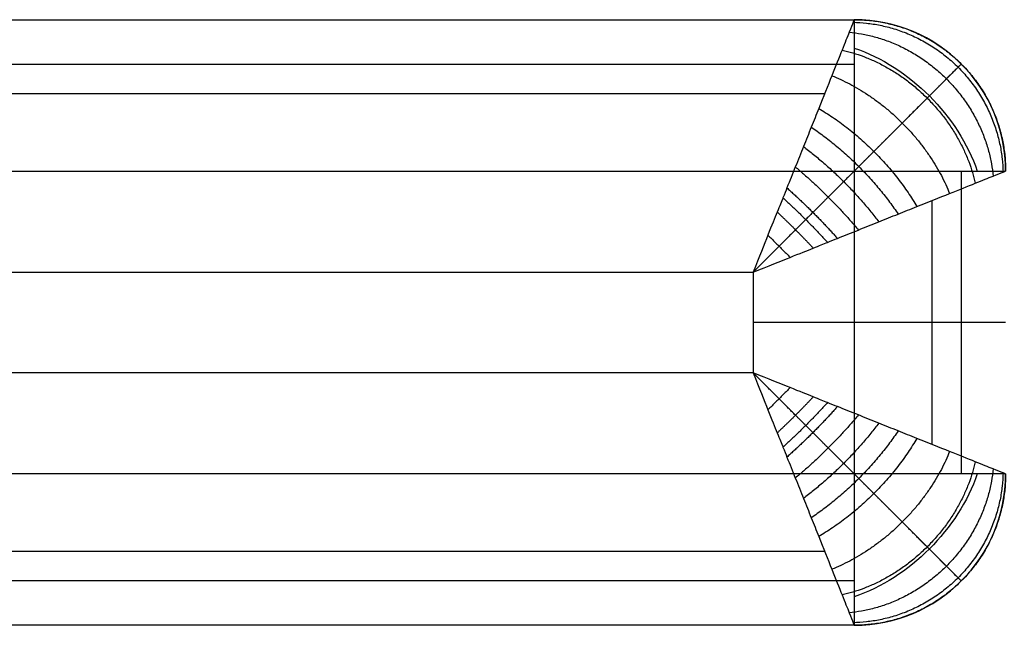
# Model space of a CAD drawing. Header units: millimetres. Extents: x 12777 to 15777, y -24570 to -21570.
# Tile 26 of 82: x 14082 to 14277, y -21690 to -21570. Entities that reach past the tile are written whole.
import ezdxf

# ---------------------------------------------------------------- set-up
doc = ezdxf.new("R2010")
doc.units = ezdxf.units.MM
doc.layers.add('compo8', color=7, linetype='Continuous', true_color=0x000000)

msp = doc.modelspace()

# ---------------------------------------------------------------- linework, layer by layer
at = {"layer": 'compo8'}
for p, q in [((12877.03, -21599.99, -750), (14247.03, -21599.98, -750)), ((14247.03, -21599.98, -750), (14247.03, -21659.98, -750)), ((12877.03, -21619.99), (14227.03, -21619.98)), ((14227.03, -21619.98), (14227.03, -21639.98)), ((14227.03, -21639.98), (12947.03, -21639.99)), ((14247.03, -21659.98, -750), (12947.03, -21659.99, -750))]:
    msp.add_line(p, q, dxfattribs=at)
for centre, start, end in [((14247.03, -21599.98, -720), 0.0001, 90.0001), ((14247.03, -21659.98, -720), 270.0001, 0.0001)]:
    msp.add_arc(centre, 30, start, end, dxfattribs=at)
at = {"layer": 'compo8', "extrusion": (-0.50391, -0.503913, -0.701531)}
msp.add_arc((25347.65, 3134.43, 4210.39), 30, 234.946, 305.054, dxfattribs=at)
at = {"layer": 'compo8', "extrusion": (-0.707108, 0.707105, 0)}
msp.add_arc((5199.39, -720, -25347.65), 30, 180, 270, dxfattribs=at)
at = {"layer": 'compo8', "extrusion": (-0.503913, 0.50391, -0.701531)}
msp.add_arc((5241.81, -18325.04, -17588.84), 30, 234.946, 305.054, dxfattribs=at)
at = {"layer": 'compo8', "extrusion": (0.707105, 0.707108, 0)}
msp.add_arc((-25390.08, -720, -5241.81), 30, 180, 270, dxfattribs=at)
at = {"layer": 'compo8'}
for points in [[(12877.03, -21569.99, -50), (13562.03, -21569.99, -50), (14247.03, -21569.98, -50)], [(12877.03, -21569.99, -720), (13562.03, -21569.99, -720), (14247.03, -21569.98, -720)], [(12877.03, -21569.99, -375), (13562.03, -21569.99, -375), (14247.03, -21569.98, -375)], [(14247.03, -21569.98, -720), (14247.03, -21569.98, -385), (14247.03, -21569.98, -50)], [(12877.03, -21578.77, -741.21), (13562.03, -21578.77, -741.21), (14247.03, -21578.77, -741.21)], [(14268.24, -21578.77, -720), (14268.24, -21578.77, -385), (14268.24, -21578.77, -50)], [(12877.03, -21584.63, -14.64), (13559.1, -21584.63, -14.64), (14241.17, -21584.63, -14.64)], [(14268.24, -21599.98, -741.21), (14268.24, -21629.98, -741.21), (14268.24, -21659.98, -741.21)], [(14262.38, -21605.84, -14.64), (14262.38, -21629.98, -14.64), (14262.38, -21654.13, -14.64)], [(14241.17, -21675.34, -14.64), (13594.1, -21675.34, -14.64), (12947.03, -21675.34, -14.64)], [(14247.03, -21681.2, -741.21), (13597.03, -21681.2, -741.21), (12947.03, -21681.2, -741.21)], [(14268.24, -21681.2, -720), (14268.24, -21681.2, -385), (14268.24, -21681.2, -50)], [(14247.03, -21689.98, -50), (13597.03, -21689.99, -50), (12947.03, -21689.99, -50)], [(14247.03, -21689.98, -720), (13597.03, -21689.99, -720), (12947.03, -21689.99, -720)], [(14247.03, -21689.98, -375), (13597.03, -21689.99, -375), (12947.03, -21689.99, -375)], [(14247.03, -21689.98, -720), (14247.03, -21689.98, -385), (14247.03, -21689.98, -50)]]:
    msp.add_open_spline(points, degree=2, dxfattribs=at)
for points, knots in [([(14247.03, -21569.98, -50), (14247.03, -21569.98, -47.61), (14246.87, -21570.37, -42.26), (14246.1, -21572.31, -34.09), (14244.65, -21575.92, -25.79), (14242.59, -21581.08, -18.14), (14240.45, -21586.43, -12.72), (14238.52, -21591.27, -8.98), (14236.96, -21595.14, -6.53), (14235.36, -21599.13, -4.48), (14234.01, -21602.52, -3.11), (14232.97, -21605.14, -2.24), (14231.88, -21607.81, -1.46), (14230.1, -21612.23, -0.5), (14228.21, -21616.98, -0.01), (14227.03, -21619.98)], [0, 0, 0, 0, 2.873393, 6.409019, 10.27234, 14.489611, 19.030475, 21.417407, 23.804339, 26.240684, 28.677029, 29.734122, 30.791215, 31.848308, 32.905402, 32.905402, 32.905402, 32.905402]), ([(14227.03, -21619.98), (14230.03, -21618.8, -0.01), (14234.77, -21616.91, -0.5), (14239.2, -21615.13, -1.46), (14241.87, -21614.04, -2.24), (14244.49, -21613, -3.11), (14247.88, -21611.65, -4.48), (14251.87, -21610.04, -6.53), (14255.74, -21608.49, -8.98), (14260.58, -21606.56, -12.72), (14265.93, -21604.42, -18.14), (14271.09, -21602.36, -25.79), (14274.7, -21600.91, -34.09), (14276.64, -21600.14, -42.26), (14277.03, -21599.98, -47.61), (14277.03, -21599.98, -50)], [-32.905402, -32.905402, -32.905402, -32.905402, -31.848308, -30.791215, -29.734122, -28.677029, -26.240684, -23.804339, -21.417407, -19.030475, -14.489611, -10.27234, -6.409019, -2.873393, 0, 0, 0, 0]), ([(14277.03, -21659.98, -50), (14277.03, -21659.98, -47.61), (14276.64, -21659.83, -42.26), (14274.7, -21659.06, -34.09), (14271.09, -21657.61, -25.79), (14265.93, -21655.55, -18.14), (14260.58, -21653.4, -12.72), (14255.74, -21651.48, -8.98), (14251.87, -21649.92, -6.53), (14247.88, -21648.31, -4.48), (14244.49, -21646.97, -3.11), (14241.87, -21645.92, -2.24), (14239.2, -21644.84, -1.46), (14234.77, -21643.06, -0.5), (14230.03, -21641.16, -0.01), (14227.03, -21639.98)], [0, 0, 0, 0, 2.873393, 6.409019, 10.27234, 14.48961, 19.030475, 21.417406, 23.804338, 26.240683, 28.677028, 29.734121, 30.791214, 31.848307, 32.9054, 32.9054, 32.9054, 32.9054]), ([(14227.03, -21639.98), (14228.21, -21642.98, -0.01), (14230.1, -21647.73, -0.5), (14231.88, -21652.15, -1.46), (14232.97, -21654.83, -2.24), (14234.01, -21657.44, -3.11), (14235.36, -21660.84, -4.48), (14236.96, -21664.83, -6.53), (14238.52, -21668.7, -8.98), (14240.45, -21673.54, -12.72), (14242.59, -21678.89, -18.14), (14244.65, -21684.05, -25.79), (14246.1, -21687.66, -34.09), (14246.87, -21689.6, -42.26), (14247.03, -21689.98, -47.61), (14247.03, -21689.98, -50)], [-32.9054, -32.9054, -32.9054, -32.9054, -31.848307, -30.791214, -29.734121, -28.677028, -26.240683, -23.804338, -21.417406, -19.030475, -14.48961, -10.27234, -6.409019, -2.873393, 0, 0, 0, 0])]:
    msp.add_open_spline(points, degree=3, knots=knots, dxfattribs=at)
for points, weights in [([(14246.82, -21570.5, -42.86), (14275.92, -21571.09, -38.75), (14276.51, -21600.19, -42.86)], [1, 0.714264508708, 1]), ([(14247.03, -21569.98, -50), (14277.03, -21569.98, -50), (14277.03, -21599.98, -50)], [1, 0.707106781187, 1]), ([(14247.03, -21569.98, -720), (14247.03, -21569.98, -750), (14247.03, -21599.98, -750)], [1, 0.707106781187, 1]), ([(14247.03, -21569.98, -385), (14277.03, -21569.98, -385), (14277.03, -21599.98, -385)], [1, 0.707106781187, 1]), ([(14246.04, -21572.45, -34.49), (14272.05, -21574.96, -26.81), (14274.56, -21600.97, -34.49)], [1, 0.740352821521, 1]), ([(14244.62, -21575.99, -26.25), (14266.16, -21580.85, -17.24), (14271.02, -21602.39, -26.25)], [1, 0.782853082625, 1]), ([(14242.58, -21581.09, -18.58), (14259.31, -21587.7, -10.4), (14265.92, -21604.43, -18.58)], [1, 0.835128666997, 1]), ([(14239.99, -21587.58, -11.92), (14252.29, -21594.72, -5.85), (14259.43, -21607.02, -11.92)], [1, 0.88880721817, 1]), ([(14238.51, -21591.29, -9.06), (14248.82, -21598.19, -4.21), (14255.72, -21608.5, -9.06)], [1, 0.913894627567, 1]), ([(14236.97, -21595.13, -6.62), (14245.48, -21601.53, -2.95), (14251.88, -21610.04, -6.62)], [1, 0.93618234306, 1]), ([(14235.35, -21599.16, -4.54), (14242.18, -21604.83, -1.95), (14247.85, -21611.66, -4.54)], [1, 0.955716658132, 1]), ([(14247.03, -21599.98, -750), (14277.03, -21599.98, -750), (14277.03, -21599.98, -720)], [1, 0.707106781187, 1]), ([(14233.69, -21603.32, -2.86), (14238.99, -21608.02, -1.2), (14243.69, -21613.32, -2.86)], [1, 0.971818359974, 1]), ([(14232.91, -21605.28, -2.21), (14237.52, -21609.49, -0.93), (14241.73, -21614.1, -2.21)], [1, 0.977700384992, 1]), ([(14231.77, -21608.1, -1.43), (14235.45, -21611.56, -0.66), (14238.9, -21615.24, -1.43)], [1, 0.982903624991, 1]), ([(14229.92, -21612.69, -0.54), (14232.15, -21614.86, -0.37), (14234.32, -21617.09, -0.54)], [1, 0.987423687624, 1]), ([(14277.03, -21629.98, -50), (14277.03, -21629.98), (14227.03, -21629.98)], [1, 0.707106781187, 1]), ([(14277.03, -21629.98, -720), (14277.03, -21629.98, -750), (14247.03, -21629.98, -750)], [1, 0.707106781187, 1]), ([(14234.32, -21642.88, -0.54), (14232.15, -21645.11, -0.37), (14229.92, -21647.28, -0.54)], [1, 0.987423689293, 1]), ([(14238.9, -21644.73, -1.43), (14235.45, -21648.41, -0.66), (14231.77, -21651.86, -1.43)], [1, 0.982903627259, 1]), ([(14241.73, -21645.87, -2.21), (14237.52, -21650.48, -0.93), (14232.91, -21654.69, -2.21)], [1, 0.977700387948, 1]), ([(14243.69, -21646.65, -2.86), (14238.99, -21651.95, -1.2), (14233.69, -21656.65, -2.86)], [1, 0.971818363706, 1]), ([(14247.85, -21648.31, -4.54), (14242.18, -21655.14, -1.95), (14235.35, -21660.81, -4.54)], [1, 0.955716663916, 1]), ([(14251.88, -21649.93, -6.62), (14245.48, -21658.44, -2.95), (14236.97, -21664.84, -6.62)], [1, 0.936182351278, 1]), ([(14255.72, -21651.47, -9.06), (14248.82, -21661.78, -4.21), (14238.51, -21668.68, -9.06)], [1, 0.913894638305, 1]), ([(14259.43, -21652.95, -11.92), (14252.29, -21665.25, -5.85), (14239.99, -21672.39, -11.92)], [1, 0.888807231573, 1]), ([(14265.92, -21655.54, -18.58), (14259.31, -21672.27, -10.4), (14242.58, -21678.88, -18.58)], [1, 0.835128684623, 1]), ([(14271.02, -21657.58, -26.25), (14266.16, -21679.12, -17.24), (14244.62, -21683.98, -26.25)], [1, 0.782853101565, 1]), ([(14274.56, -21659, -34.49), (14272.05, -21685.01, -26.81), (14246.04, -21687.52, -34.49)], [1, 0.740352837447, 1]), ([(14276.51, -21659.78, -42.86), (14275.92, -21688.88, -38.75), (14246.82, -21689.47, -42.86)], [1, 0.714264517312, 1]), ([(14277.03, -21659.98, -50), (14277.03, -21689.98, -50), (14247.03, -21689.98, -50)], [1, 0.707106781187, 1]), ([(14277.03, -21659.98, -720), (14277.03, -21659.98, -750), (14247.03, -21659.98, -750)], [1, 0.707106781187, 1]), ([(14247.03, -21659.98, -750), (14247.03, -21689.98, -750), (14247.03, -21689.98, -720)], [1, 0.707106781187, 1]), ([(14277.03, -21659.98, -385), (14277.03, -21689.98, -385), (14247.03, -21689.98, -385)], [1, 0.707106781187, 1])]:
    msp.add_rational_spline(points, weights, degree=2, dxfattribs=at)
for points, weights, knots in [([(14268.24, -21578.77, -50), (14268.24, -21578.77, -47.01), (14267.75, -21579.26, -40.37), (14265.44, -21581.57, -30.68), (14261.51, -21585.5, -21.75), (14256.52, -21590.49, -14.41), (14251.86, -21595.15, -9.71), (14247.94, -21599.07, -6.68), (14244.92, -21602.09, -4.77), (14241.9, -21605.11, -3.23), (14239.41, -21607.6, -2.22), (14237.52, -21609.49, -1.59), (14235.6, -21611.41, -1.07), (14232.45, -21614.56, -0.44), (14229.11, -21617.9, -0.07), (14227.03, -21619.98)], [0.853553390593, 0.8535512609, 0.856311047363, 0.869556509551, 0.891702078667, 0.918492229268, 0.940825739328, 0.957180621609, 0.968430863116, 0.978144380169, 0.984686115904, 0.988906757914, 0.991508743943, 0.993769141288, 0.995046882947, 0.995628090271], [0, 0, 0, 0, 2.873393, 6.409019, 10.27234, 14.489611, 19.030475, 21.417407, 23.804339, 26.240684, 28.677029, 29.734122, 30.791215, 31.848308, 32.905402, 32.905402, 32.905402, 32.905402]), ([(14268.24, -21681.2, -50), (14268.24, -21681.2, -47.01), (14267.75, -21680.71, -40.37), (14265.44, -21678.4, -30.68), (14261.51, -21674.47, -21.75), (14256.52, -21669.48, -14.41), (14251.86, -21664.82, -9.71), (14247.94, -21660.9, -6.68), (14244.92, -21657.88, -4.77), (14241.9, -21654.86, -3.23), (14239.41, -21652.37, -2.22), (14237.52, -21650.48, -1.59), (14235.6, -21648.56, -1.07), (14232.45, -21645.41, -0.44), (14229.11, -21642.07, -0.07), (14227.03, -21639.98)], [0.853553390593, 0.853551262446, 0.856311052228, 0.869556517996, 0.89170208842, 0.918492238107, 0.94082574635, 0.957180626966, 0.968430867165, 0.978144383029, 0.984686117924, 0.988906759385, 0.991508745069, 0.993769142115, 0.995046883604, 0.995628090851], [0, 0, 0, 0, 2.873393, 6.409019, 10.27234, 14.48961, 19.030475, 21.417406, 23.804338, 26.240683, 28.677028, 29.734121, 30.791214, 31.848307, 32.9054, 32.9054, 32.9054, 32.9054])]:
    msp.add_rational_spline(points, weights, degree=3, knots=knots, dxfattribs=at)

doc.saveas('drawing.dxf')
